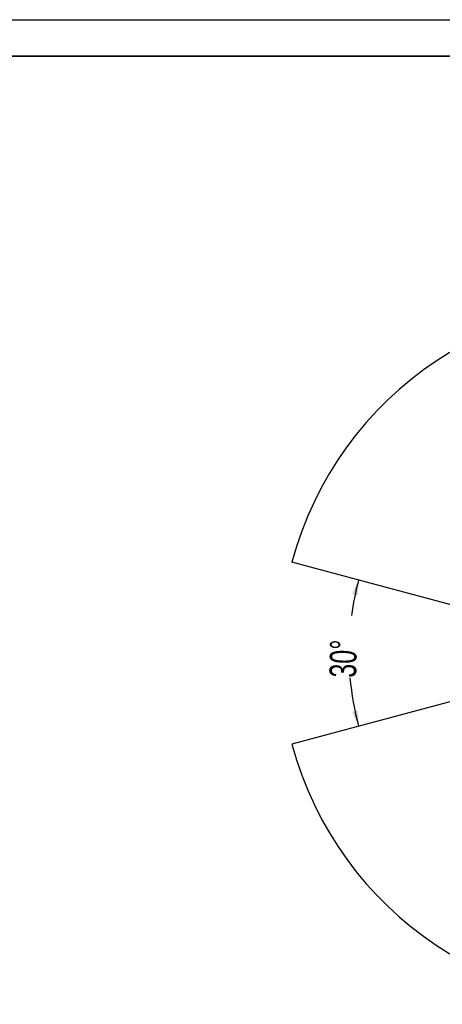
# Model space of a CAD drawing. Header units: millimetres. Extents: x 0 to 297, y 0 to 210.
# Tile 26 of 61: x 148 to 204, y 81 to 210. Entities that reach past the tile are written whole.
import ezdxf

# ---------------------------------------------------------------- set-up
doc = ezdxf.new("R2010")
doc.units = ezdxf.units.MM
doc.layers.add('图框', color=7, linetype='Continuous')
doc.layers.add('尺寸线', color=6, linetype='Continuous')
doc.layers.add('粗实线层', color=7, linetype='Continuous', lineweight=25)
doc.styles.add('SLDTEXTSTYLE1', font='TXT', dxfattribs={"width": 0.7})
doc.dimstyles.new('SLDDIMSTYLE6', dxfattribs={"dimtxt": 3.5, "dimasz": 2, "dimexe": 0, "dimexo": 0.0625, "dimgap": 0.875, "dimtad": 0, "dimdec": 4, "dimlfac": 20, "dimzin": 12, "dimdsep": 46, "dimtxsty": 'SLDTEXTSTYLE1', "dimsah": 1, "dimcen": 0.09, "dimazin": 3, "dimtfac": 1, "dimtofl": 0, "dimtmove": 0, "dimatfit": 3, "dimfxl": 1, "dimfrac": 2, "dimtolj": 1, "dimtzin": 12, "dimarcsym": 0})

# ---------------------------------------------------------------- blocks, each defined once
blk = doc.blocks.new('_D_19')
at = {"layer": '尺寸线', "transparency": 16777216}
for start, end in [(165, 172.3657), (185.0176, 195)]:
    blk.add_arc((228.44, 127.25), 36.97, start, end, dxfattribs=at)
for points in [[(192.73, 136.82), (191.92, 134.96), (192.61, 134.79)], [(192.73, 117.68), (192.61, 119.71), (191.92, 119.55)]]:
    blk.add_solid(points, dxfattribs=at)
at = {"layer": '尺寸线', "transparency": 16777216, "insert": (188.91, 124.08), "char_height": 3.5, "attachment_point": 1, "rotation": 88.6916, "style": 'SLDTEXTSTYLE1'}
blk.add_mtext('30°', dxfattribs=at)

msp = doc.modelspace()

# ---------------------------------------------------------------- linework, layer by layer
at = {"layer": '图框', "linetype": 'Continuous', "lineweight": 35}
msp.add_line((5.0557898, 205.4300278), (292.7261911, 205.4300278), dxfattribs=at)
at = {"layer": '尺寸线'}
for q in [(184.0084879, 139.1569527), (184.0084879, 115.3456005)]:
    msp.add_line((228.4410759, 127.2512766), q, dxfattribs=at)
msp.add_arc((228.4410759, 127.2512766), 46, 195, 165, dxfattribs=at)
at = {"layer": '粗实线层'}
msp.add_line((-0.1270072, 210.2158117), (296.8729928, 210.2158117), dxfattribs=at)

# ---------------------------------------------------------------- dimensions: what is measured, and where the dimension line sits
at = {"layer": '尺寸线'}
dim = msp.add_angular_dim_2l(base=(192.1891069, 134.5064324), line1=((184.0084879, 139.1569527), (228.4410759, 127.2512766)), line2=((184.0084879, 115.3456005), (228.4410759, 127.2512766)), dimstyle='SLDDIMSTYLE6', dxfattribs=at)
dim.commit()
dim.dimension.update_dxf_attribs({"geometry": '_D_19', "text_midpoint": (191.4798814, 128.0954585), "dimtype": 162})

doc.saveas('drawing.dxf')
